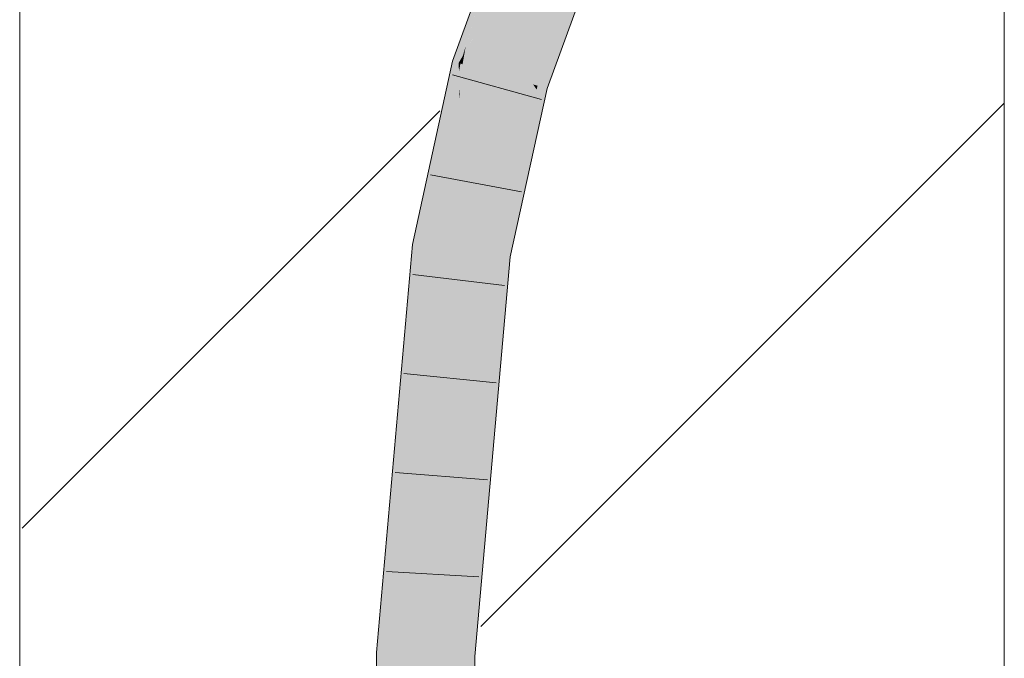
# Model space of a CAD drawing. Extents: x -620 to 3480, y 62 to 1107.
# Tile 233 of 256: x 182.88 to 185.38, y 874.32 to 875.94. Entities that reach past the tile are written whole.
import ezdxf
from ezdxf.lldxf.tags import DXFTag

# ---------------------------------------------------------------- set-up
doc = ezdxf.new("R2010")
doc.units = 0
doc.layers.get('0').update_dxf_attribs({"lineweight": 35})
doc.layers.add('E_Detail_Linie_Text_Bem', color=7, linetype='Continuous', lineweight=13)
for name, color, linetype, lineweight, true_color in [('E_Detail_Wandschraffur', 7, 'Continuous', 5, 0xc0c0c0), ('E_Leerrohr 25-A06G9GVN8I', 7, 'Continuous', 9, 0xff8000), ('E_Leerrohr 25-Shading', 7, 'Continuous', 9, 0xff8000)]:
    doc.layers.add(name, color=color, linetype=linetype, lineweight=lineweight, true_color=true_color)
tags = doc.linetypes.add('fein_strichliert', pattern=[4, 1, -2, 1]).pattern_tags.tags
tags[8:9] = [DXFTag(74, 4), DXFTag(75, 0), DXFTag(340, '0'), DXFTag(46, 0.0), DXFTag(50, 0.0), DXFTag(44, 0.0), DXFTag(45, 0.0)]
tags[6:7] = [DXFTag(74, 4), DXFTag(75, 0), DXFTag(340, '0'), DXFTag(46, 0.0), DXFTag(50, 0.0), DXFTag(44, 0.0), DXFTag(45, 0.0)]
tags[4:5] = [DXFTag(74, 4), DXFTag(75, 0), DXFTag(340, '0'), DXFTag(46, 0.0), DXFTag(50, 0.0), DXFTag(44, 0.0), DXFTag(45, 0.0)]

# ---------------------------------------------------------------- blocks, each defined once
blk = doc.blocks.new('Shading-A06G9GDP8I', base_point=(250.5309, 772.3447))
at = {"layer": 'E_Leerrohr 25-Shading', "color": 43, "true_color": 0xd7ab7f}
for points in [[(184.1593, 876.2275), (184.1366, 876.2373), (184.0136, 875.8285), (184.0325, 875.8983)], [(184.1366, 876.2373), (184.1257, 876.2421), (184.0325, 875.8983)], [(184.1102, 876.1995), (184.0325, 875.8983), (184.1257, 876.2421)], [(184.1102, 876.1995), (184.0125, 875.8774), (184.0325, 875.8983), (184.0093, 875.8596)], [(184.0978, 876.1655), (184.0208, 875.9195), (184.1102, 876.1995), (184.0151, 875.8861)], [(184.0978, 876.1655), (183.9784, 875.8386), (183.9941, 875.8341)], [(184.3318, 876.1527), (184.3215, 876.1572), (184.1835, 875.7797)], [(184.3518, 876.144), (184.3318, 876.1527), (184.1948, 875.7765), (184.1835, 875.7797)], [(184.1948, 875.7765), (184.2187, 875.7697), (184.3518, 876.144), (184.3551, 876.1426)], [(184.0208, 875.9195), (183.9941, 875.8341), (184.0151, 875.8861), (184.0047, 875.8518)], [(184.0043, 875.8311), (184.011, 875.8292), (184.0093, 875.8596), (184.0319, 875.8972)], [(184.0125, 875.8774), (184.0047, 875.8518), (184.0093, 875.8596)], [(184.011, 875.8292), (184.0113, 875.8292), (184.0319, 875.8972), (184.0325, 875.8983)], [(184.0136, 875.8285), (184.0325, 875.8983), (184.0113, 875.8292)], [(184.0047, 875.8518), (183.9941, 875.8341), (183.9989, 875.8327)], [(184.0047, 875.8518), (183.9989, 875.8327), (184.0093, 875.8596), (184.0043, 875.8311)], [(183.9941, 875.8341), (183.9784, 875.8386), (183.8885, 875.3722), (183.9033, 875.4943)], [(183.9941, 875.8341), (183.8885, 875.3722), (183.9061, 875.37)], [(183.9259, 875.4368), (183.9953, 875.8125), (183.9323, 875.5083), (183.9941, 875.8341)], [(183.9989, 875.8327), (183.9941, 875.8341), (183.9953, 875.8125)], [(184.0043, 875.8311), (183.9989, 875.8327), (183.9977, 875.7684), (183.9953, 875.8125)], [(183.9981, 875.7601), (184.011, 875.8292), (183.9977, 875.7684), (184.0043, 875.8311)], [(183.9982, 875.7581), (184.0113, 875.8292), (183.9981, 875.7601), (184.011, 875.8292)], [(183.9982, 875.7581), (184.0136, 875.8285), (184.0113, 875.8292)], [(183.9243, 875.419), (183.9953, 875.8125), (183.9259, 875.4368)], [(183.9953, 875.8125), (183.9243, 875.419), (183.9977, 875.7684), (183.995, 875.743)], [(184.1924, 875.7668), (184.1835, 875.7797), (184.0887, 875.3467)], [(184.1948, 875.7765), (184.1835, 875.7797), (184.1924, 875.7668)], [(184.2187, 875.7697), (184.1948, 875.7765), (184.2118, 875.7382), (184.1924, 875.7668)], [(183.995, 875.743), (183.995, 875.7432), (183.9977, 875.7684), (183.9981, 875.7601)], [(183.995, 875.7432), (183.9982, 875.7581), (183.9981, 875.7601)], [(184.2118, 875.7382), (184.1924, 875.7668), (184.1062, 875.3444), (184.0887, 875.3467)], [(184.2084, 875.7227), (184.2118, 875.7382), (184.1077, 875.3442), (184.1062, 875.3444)], [(184.1383, 875.4027), (184.2084, 875.7227), (184.1219, 875.3425), (184.1077, 875.3442)], [(183.9133, 875.369), (183.9259, 875.4368), (183.9061, 875.37), (183.9323, 875.5083)], [(183.9033, 875.4943), (183.877, 875.3737), (183.8885, 875.3722)], [(183.9243, 875.419), (183.9259, 875.4368), (183.9133, 875.369)], [(184.1219, 875.3425), (184.125, 875.342), (184.1383, 875.4027)], [(183.877, 875.3737), (183.7859, 874.3375), (183.842, 874.5573), (183.8225, 874.3361)], [(183.8885, 875.3722), (183.877, 875.3737), (183.8421, 874.5583), (183.842, 874.5573)], [(183.842, 874.5573), (183.9133, 875.369), (183.9061, 875.37)], [(183.9061, 875.37), (183.8885, 875.3722), (183.8421, 874.5583)], [(184.0775, 875.0806), (184.0887, 875.3467), (184.0136, 874.493)], [(184.0551, 874.5475), (184.125, 875.342), (184.0689, 874.8766), (184.1219, 875.3425)], [(184.0689, 874.8766), (184.1219, 875.3425), (184.0762, 875.0501), (184.1077, 875.3442)], [(184.1077, 875.3442), (184.1062, 875.3444), (184.0762, 875.0501), (184.0775, 875.0806)], [(184.1062, 875.3444), (184.0887, 875.3467), (184.0775, 875.0806)], [(184.0775, 875.0806), (183.9992, 874.3289), (184.0762, 875.0501)], [(183.9992, 874.3289), (184.0775, 875.0806), (184.0136, 874.493)], [(183.9992, 874.3289), (184.0128, 874.3821), (184.0762, 875.0501), (184.0689, 874.8766)], [(184.0689, 874.8766), (184.0253, 874.4928), (184.0551, 874.5475), (184.041, 874.4923)], [(184.0329, 874.3276), (184.0357, 874.3275), (184.0551, 874.5475)], [(184.0495, 874.4921), (184.0551, 874.5475), (184.041, 874.4923)], [(184.0067, 874.3286), (184.041, 874.4923), (184.0128, 874.3821)], [(184.0067, 874.3286), (184.0329, 874.3276), (184.041, 874.4923), (184.0495, 874.4921)], [(184.0253, 874.4928), (184.0128, 874.3821), (184.041, 874.4923)], [(184.0128, 874.3821), (183.9992, 874.3289), (184.0067, 874.3286)], [(183.8238, 873.8692), (183.7859, 874.3375), (183.8159, 873.1967), (183.7891, 873.1962)], [(183.7859, 874.3375), (183.8238, 873.8692), (183.8225, 874.3361)], [(184.0064, 874.2407), (183.9992, 874.3289), (184.0025, 873.2003)], [(184.0067, 874.3286), (183.9992, 874.3289), (184.0064, 874.2407)], [(184.0329, 874.3276), (184.0067, 874.3286), (184.0371, 873.8649), (184.0064, 874.2407)], [(184.0371, 873.8649), (184.0357, 874.3275), (184.0329, 874.3276)]]:
    blk.add_solid(points, dxfattribs=at)
at = {"layer": 'E_Leerrohr 25-Shading', "color": 31, "true_color": 0xfabd7f}
for points in [[(184.1593, 876.2275), (184.0136, 875.8285), (184.1625, 876.2261), (184.0704, 875.8122)], [(184.0704, 875.8122), (184.0986, 875.8041), (184.1625, 876.2261), (184.2404, 876.1923)], [(184.0986, 875.8041), (184.1835, 875.7797), (184.2404, 876.1923), (184.3215, 876.1572)], [(184.0136, 875.8285), (183.9982, 875.7581), (184.001, 875.3578), (183.958, 875.3633)], [(184.0704, 875.8122), (184.0136, 875.8285), (184.001, 875.3578)], [(184.0986, 875.8041), (184.0704, 875.8122), (184.001, 875.3578)], [(184.001, 875.3578), (184.0887, 875.3467), (184.0986, 875.8041), (184.1835, 875.7797)], [(183.9982, 875.7581), (183.9133, 875.369), (183.958, 875.3633)], [(183.9127, 875.1031), (183.9133, 875.369), (183.8293, 874.3358), (183.842, 874.5573)], [(183.9197, 875.3682), (183.9133, 875.369), (183.9127, 875.1031)], [(183.9252, 874.4956), (183.958, 875.3633), (183.9127, 875.1031), (183.9197, 875.3682)], [(184.001, 875.3578), (183.958, 875.3633), (183.9252, 874.4956)], [(184.001, 875.3578), (183.9252, 874.4956), (184.0887, 875.3467), (184.0136, 874.493)], [(183.9127, 875.1031), (183.8293, 874.3358), (183.8925, 874.3333)], [(183.9108, 874.3325), (183.9127, 875.1031), (183.8925, 874.3333)], [(183.9252, 874.4956), (183.9127, 875.1031), (183.9108, 874.3325)], [(183.842, 874.5573), (183.8225, 874.3361), (183.8293, 874.3358)], [(183.9252, 874.4956), (183.9108, 874.3325), (184.0136, 874.493), (183.9992, 874.3289)], [(183.8225, 874.3361), (183.8238, 873.8692), (183.8293, 874.3358)], [(183.8293, 874.3358), (183.8238, 873.8692), (183.8925, 874.3333), (183.8942, 874.2438)], [(183.8942, 874.2438), (183.9108, 874.3325), (183.8925, 874.3333)], [(183.9108, 874.3325), (183.8942, 874.2438), (183.9141, 873.1986)], [(183.9141, 873.1986), (184.0025, 873.2003), (183.9108, 874.3325), (183.9992, 874.3289)]]:
    blk.add_solid(points, dxfattribs=at)
blk = doc.blocks.new('Referenz-A06G9GVT8I')
at = {"layer": 'E_Detail_Linie_Text_Bem', "linetype": 'Continuous', "ltscale": 0.13}
for p, q in [((182.8798, 866.1667), (182.8798, 877.9667)), ((185.3798, 877.9667), (185.3798, 837.9667))]:
    blk.add_line(p, q, dxfattribs=at)
at = {"layer": 'E_Detail_Wandschraffur', "linetype": 'ByBlock', "ltscale": 0.13}
blk.add_line((184.0508, 874.403), (185.3798, 875.7321), dxfattribs=at)
at = {"layer": 'E_Detail_Wandschraffur', "linetype": 'fein_strichliert', "ltscale": 0.13}
blk.add_line((182.8864, 874.6529), (183.9464, 875.7128), dxfattribs=at)
at = {"layer": 'E_Leerrohr 25-A06G9GVN8I', "linetype": 'Continuous', "ltscale": 0.13}
for p, q in [((183.9784, 875.8386), (184.1257, 876.2421)), ((184.2187, 875.7696), (184.3551, 876.1426)), ((183.877, 875.3737), (183.9784, 875.8386)), ((184.205, 875.7417), (183.9785, 875.8041)), ((184.125, 875.342), (184.2187, 875.7696)), ((184.1539, 875.5071), (183.9229, 875.5503)), ((183.7859, 874.3375), (183.877, 875.3737)), ((184.0357, 874.3275), (184.125, 875.342)), ((184.1111, 875.2689), (183.8778, 875.2972)), ((184.0895, 875.0223), (183.8556, 875.0457)), ((184.0678, 874.7757), (183.8335, 874.7942)), ((184.046, 874.5292), (183.8114, 874.5427)), ((183.7891, 873.1962), (183.7859, 874.3375)), ((184.0391, 873.201), (184.0357, 874.3275))]:
    blk.add_line(p, q, dxfattribs=at)

msp = doc.modelspace()

# ---------------------------------------------------------------- block references
at = {"color": 8, "lineweight": 25, "ltscale": 0.25, "true_color": 0x808080}
msp.add_blockref('Referenz-A06G9GVT8I', (0, 0), dxfattribs=at)
msp.add_blockref('Shading-A06G9GDP8I', (250.5309, 772.3447))

doc.saveas('drawing.dxf')
